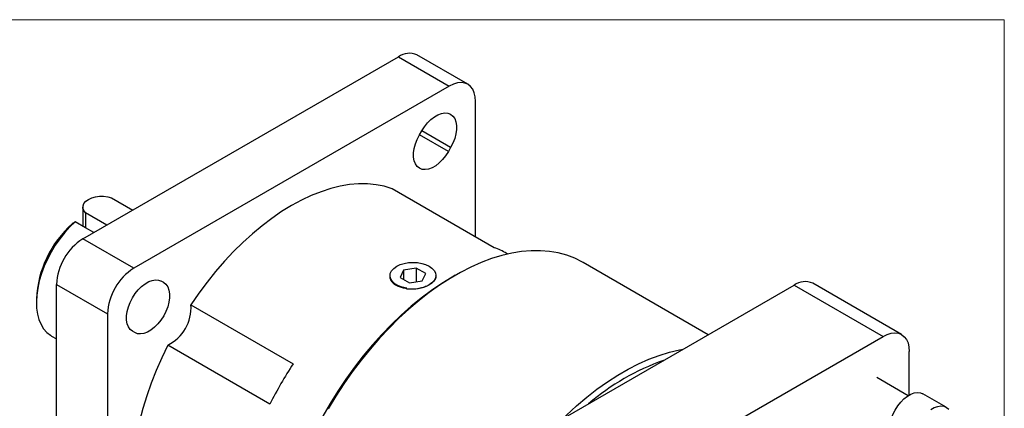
# Model space of a CAD drawing. Header units: millimetres. Extents: x 0 to 864, y 0 to 559.
# Tile 18 of 18: x 693 to 864, y 492 to 559. Entities that reach past the tile are written whole.
import ezdxf

# ---------------------------------------------------------------- set-up
doc = ezdxf.new("R2010")
doc.units = ezdxf.units.MM
doc.header["$LTSCALE"] = 2
doc.linetypes.add('SLD-Solid', pattern=[0])

# ---------------------------------------------------------------- blocks, each defined once
blk = doc.blocks.new('Block2')
at = {"color": 7, "linetype": 'SLD-Solid', "lineweight": 18}
for p, q in [((0, 558.8), (863.6, 558.8)), ((863.6, 558.8), (863.6, 0))]:
    blk.add_line(p, q, dxfattribs=at)

msp = doc.modelspace()

# ---------------------------------------------------------------- linework, layer by layer
for p, q in [((704.3158, 520.8989), (758.8619, 552.3876)), ((758.8619, 552.3876), (767.6625, 547.3071)), ((770.8753, 547.6253), (762.0747, 552.7058)), ((767.6625, 547.3071), (713.1164, 515.8184)), ((772.2065, 521.2473), (772.2065, 544.6831)), ((762.4951, 538.8878), (762.8888, 539.5697)), ((767.8926, 536.6802), (762.8884, 539.569)), ((767.4989, 535.9983), (762.4947, 538.8871)), ((767.8926, 536.6802), (767.4989, 535.9983)), ((775.4436, 519.3786), (757.7704, 529.5811)), ((709.2639, 528.0129), (712.9514, 525.8841)), ((704.3161, 526.3851), (704.3161, 523.095)), ((708.4613, 523.292), (704.7737, 525.4208)), ((704.7737, 525.4208), (704.7737, 522.8308)), ((704.7737, 522.8308), (703.0129, 523.8473)), ((706.218, 521.997), (704.7737, 522.8308)), ((713.1164, 515.8184), (704.3158, 520.8989)), ((777.7456, 518.2904), (777.5619, 518.3965)), ((761.9594, 515.8335), (759.7497, 515.4917)), ((763.5771, 514.8996), (761.9594, 515.8335)), ((761.9594, 515.8335), (761.9594, 513.4653)), ((812.4125, 504.334), (790.8168, 516.8009)), ((757.4053, 514.5296), (757.4071, 514.4444)), ((759.7497, 515.4917), (759.1576, 514.216)), ((759.1576, 514.216), (760.7753, 513.2822)), ((759.7497, 515.4917), (759.7497, 513.8742)), ((762.985, 513.624), (763.5771, 514.8996)), ((765.3277, 514.4494), (765.3294, 514.5296)), ((768.6902, 514.6074), (768.1514, 514.2963)), ((699.7718, 513.0284), (708.5724, 507.9479)), ((699.7718, 450.0406), (699.7718, 513.0284)), ((718.2839, 513.3652), (717.8773, 513.6)), ((717.8902, 513.5926), (718.2839, 513.3652)), ((760.3425, 512.2264), (760.3418, 512.3481)), ((760.7753, 513.2822), (762.985, 513.624)), ((772.7113, 481.415), (827.2629, 512.9069)), ((827.2629, 512.9069), (842.6346, 504.0331)), ((845.8474, 504.3512), (830.4758, 513.2251)), ((696.2777, 510.5405), (696.2777, 509.9184)), ((723.0085, 509.5134), (740.6816, 499.3109)), ((708.5724, 507.9479), (708.5724, 444.9601)), ((698.9085, 504.1037), (699.7718, 503.6054)), ((713.2801, 504.6984), (712.8864, 504.9258)), ((788.083, 472.5411), (842.6346, 504.0331)), ((736.6507, 492.3292), (718.9776, 502.5317)), ((847.1786, 493.9198), (847.1786, 501.409)), ((846.9612, 493.7885), (841.552, 496.9111)), ((853.571, 491.8057), (849.5299, 494.1386))]:
    msp.add_line(p, q)
at = {"flags": 128}
for points in [[(772.2065, 544.6831), (772.1506, 545.4716), (771.9841, 546.1762), (771.7113, 546.7794), (771.3387, 547.2664), (770.8756, 547.6251), (770.3334, 547.8469), (769.7254, 547.9261), (769.0667, 547.8609), (768.3733, 547.6529), (767.6625, 547.3071)], [(762.8888, 539.5697), (763.3612, 540.3003), (763.8954, 540.9647), (764.4749, 541.5429), (765.0823, 542.0172), (765.699, 542.3732), (766.3064, 542.6002), (766.886, 542.6912), (767.4201, 542.6434), (767.8926, 542.4584), (768.289, 542.1416), (768.5974, 541.7029), (768.8083, 541.1554), (768.9154, 540.5158), (768.9154, 539.8036), (768.8083, 539.0404), (768.5974, 538.2494), (768.289, 537.4546), (767.8926, 536.6802)], [(767.4989, 535.9983), (767.0264, 535.2677), (766.4923, 534.6033), (765.9127, 534.0251), (765.3053, 533.5508), (764.6886, 533.1948), (764.0812, 532.9678), (763.5017, 532.8768), (762.9675, 532.9246), (762.4951, 533.1096), (762.0986, 533.4263), (761.7903, 533.8651), (761.5793, 534.4126), (761.4722, 535.0521), (761.4722, 535.7643), (761.5793, 536.5276), (761.7903, 537.3186), (762.0986, 538.1134), (762.4951, 538.8878)], [(757.7704, 529.5811), (756.4106, 529.9919), (754.9893, 530.2677), (753.5119, 530.4073), (751.9841, 530.4102), (750.4117, 530.2764), (748.8008, 530.0065), (747.1577, 529.6013), (745.4885, 529.0626), (743.7997, 528.3924), (742.0979, 527.5932), (740.3895, 526.6681), (738.6811, 525.6207), (736.9792, 524.4549), (735.2904, 523.1754), (733.6213, 521.7869), (731.9781, 520.2949), (730.3672, 518.705), (728.7949, 517.0234), (727.2671, 515.2565), (725.7896, 513.4111), (724.3683, 511.4943), (723.0085, 509.5134)], [(704.7737, 525.4208), (704.4771, 525.7993), (704.3308, 526.2061), (704.3417, 526.6215), (704.5095, 527.0255), (704.826, 527.3987), (705.276, 527.7229), (705.8377, 527.9827), (706.484, 528.1654), (707.1839, 528.2623), (707.9035, 528.2686), (708.6082, 528.1841), (709.2639, 528.0129)], [(703.0129, 523.8473), (702.0802, 522.9672), (701.1853, 521.9937), (700.3387, 520.9384), (699.5504, 519.8138), (698.83, 518.6333), (698.1859, 517.4109), (697.6257, 516.161), (697.1562, 514.8986), (696.7828, 513.6386), (696.5101, 512.396), (696.3412, 511.1856), (696.2782, 510.0216), (696.3218, 508.918), (696.4715, 507.8877), (696.7255, 506.9432), (697.0808, 506.0955), (697.5332, 505.3547), (698.0774, 504.7297), (698.7067, 504.2279), (698.9085, 504.1037)], [(790.8168, 516.8009), (790.6587, 516.8909), (789.3385, 517.5473), (787.9497, 518.0738), (786.4969, 518.4688), (784.9851, 518.731), (783.4191, 518.8595), (781.8042, 518.8538), (780.1457, 518.714), (778.4492, 518.4406), (776.7204, 518.0344), (774.9648, 517.4969), (773.1884, 516.8297), (771.3971, 516.0351), (769.5969, 515.1158), (767.7936, 514.0748), (765.9933, 512.9156), (764.202, 511.642), (762.4257, 510.2582), (760.6701, 508.7688), (758.9412, 507.1789), (757.2448, 505.4936), (755.5863, 503.7185), (753.9714, 501.8597), (752.4054, 499.9232), (750.8935, 497.9154), (749.4408, 495.8431), (748.052, 493.7131), (746.7318, 491.5325)], [(760.3041, 512.3543), (759.5372, 512.529), (758.8495, 512.7915), (758.2708, 513.1306), (757.8262, 513.5314), (757.535, 513.9767), (757.4096, 514.4471), (757.4556, 514.9223), (757.6709, 515.3818), (758.0463, 515.8055), (758.5655, 516.1753)], [(758.5655, 516.1753), (759.166, 516.4597), (759.851, 516.6711), (760.5943, 516.8013), (761.3673, 516.8453), (762.1404, 516.8013), (762.8837, 516.6711), (763.5687, 516.4597), (764.1692, 516.1753), (764.662, 515.8286), (765.0281, 515.4332), (765.2536, 515.0041), (765.3297, 514.5578), (765.2536, 514.1115), (765.0281, 513.6824), (764.662, 513.287), (764.1692, 512.9403)], [(768.1514, 514.2963), (766.3686, 513.207), (764.5868, 511.9984), (762.817, 510.6774), (761.0654, 509.2485), (759.3377, 507.7166), (757.6399, 506.0868), (755.9776, 504.3646), (754.3566, 502.5559), (752.7822, 500.6668), (751.2599, 498.7037), (749.7948, 496.6732), (748.3917, 494.5822), (747.0556, 492.4378), (745.7909, 490.2472)], [(712.8864, 504.9258), (712.4899, 505.2425), (712.1816, 505.6812), (711.9706, 506.2287), (711.8635, 506.8683), (711.8635, 507.5805), (711.9706, 508.3437), (712.1816, 509.1347), (712.4899, 509.9295), (712.8864, 510.704), (713.3588, 511.4345), (713.893, 512.0989), (714.4725, 512.6771), (715.0799, 513.1514), (715.6966, 513.5075), (716.304, 513.7344), (716.8836, 513.8254), (717.4177, 513.7776), (717.8902, 513.5926)], [(718.2839, 513.3652), (718.6803, 513.0485), (718.9887, 512.6098), (719.1996, 512.0623), (719.3067, 511.4227), (719.3067, 510.7105), (719.1996, 509.9473), (718.9887, 509.1563), (718.6803, 508.3615), (718.2839, 507.587), (717.8114, 506.8565), (717.2773, 506.1921), (716.6977, 505.6139), (716.0903, 505.1396), (715.4736, 504.7835), (714.8662, 504.5566), (714.2867, 504.4656), (713.7525, 504.5134), (713.2801, 504.6984)], [(842.6346, 504.0331), (843.3454, 504.3788), (844.0387, 504.5869), (844.6975, 504.6521), (845.3055, 504.5728), (845.8477, 504.3511), (846.3107, 503.9923), (846.6833, 503.5053), (846.9562, 502.9021), (847.1226, 502.1976), (847.1786, 501.409)], [(718.9776, 502.5317), (717.942, 500.3636), (716.9926, 498.1742), (716.1332, 495.972), (715.3668, 493.7653), (714.6966, 491.5627), (714.1251, 489.3727), (713.6545, 487.2035), (713.2866, 485.0636), (713.0228, 482.9612), (712.8641, 480.9043), (712.8111, 478.9009), (712.8641, 476.9587), (713.0228, 475.0851), (713.2866, 473.2873), (713.6545, 471.5722), (714.1251, 469.9464), (714.6966, 468.4162), (715.3668, 466.9873), (716.1332, 465.6655), (716.9926, 464.4556), (717.942, 463.3623), (718.9776, 462.3899)], [(787.3075, 489.8411), (787.9295, 490.4443), (789.6584, 492.0343), (791.4139, 493.5236), (793.1903, 494.9074), (794.9816, 496.181), (796.7819, 497.3403), (798.5851, 498.3813), (800.3854, 499.3006), (802.1767, 500.0951), (803.9531, 500.7623), (805.7086, 501.2999), (807.4375, 501.706), (808.0595, 501.8211)], [(844.7678, 485.8895), (844.516, 486.0695), (844.1834, 486.4594), (843.9461, 486.9634), (843.8118, 487.5656), (843.7847, 488.2464), (843.8657, 488.9841), (844.0523, 489.7548), (844.3384, 490.5339), (844.7148, 491.2963), (845.1695, 492.0175), (845.6877, 492.6742), (846.253, 493.2455), (846.847, 493.7129), (847.4507, 494.0614), (848.0448, 494.2799), (848.61, 494.3612), (849.1283, 494.3028), (849.5299, 494.1386)], [(850.8881, 491.38), (851.4919, 491.7286), (852.0859, 491.947), (852.6511, 492.0283), (853.1694, 491.97), (853.6241, 491.7737), (854.0005, 491.446)]]:
    msp.add_lwpolyline(points, dxfattribs=at)
for centre, radius, start, end in [((760.7498, 549.7039), 3.2813, 66.185306, 125.125153), ((714.9055, 509.6104), 18.651, 131.799643, 177.14172), ((709.567, 512.6201), 9.8037, 122.386856, 177.613144), ((771.0035, 507.026), 13.1264, 60.024168, 70.229271), ((718.3676, 507.5396), 9.8037, 122.386856, 177.613144), ((761.374, 518.3428), 6.0828, 260.219266, 297.356581), ((829.142, 510.3128), 3.2032, 65.392714, 125.917745), ((715.7832, 509.0304), 7.2414, 296.175679, 3.824321), ((796.9393, 462.1761), 67.4086, 146.571777, 153.428223), ((818.2548, 461.4411), 40.7634, 109.401059, 130.593565)]:
    msp.add_arc(centre, radius, start, end)
for points in [[(703.0129, 523.8473), (702.8331, 523.7367), (702.6535, 523.6257), (702.4741, 523.5144)], [(760.3398, 512.3596), (760.3279, 512.3578), (760.316, 512.356), (760.3041, 512.3543)]]:
    msp.add_open_spline(points, degree=3)
for points, knots in [([(757.7728, 513.4548), (757.5971, 513.7135), (757.3788, 514.0353), (757.4371, 514.3764), (757.4485, 514.4432)], [0, 0, 0, 0, 0.8041541, 1, 1, 1, 1]), ([(765.3125, 514.4485), (765.3171, 514.4311), (765.3847, 514.1774), (765.0923, 513.6826), (764.61, 513.2048), (764.2359, 512.9804), (764.1692, 512.9403)], [0, 0, 0, 0, 0.03209194, 0.46900745, 0.90530751, 1, 1, 1, 1]), ([(757.7728, 513.4548), (757.8933, 513.3159), (758.043, 513.184), (758.3875, 512.9452), (758.5826, 512.8377), (759.0195, 512.6474), (759.2572, 512.5667), (759.7588, 512.437), (760.0265, 512.3871), (760.3041, 512.3543)], [0, 0, 0, 0, 0.25, 0.25, 0.5, 0.5, 0.75, 0.75, 1, 1, 1, 1]), ([(764.1692, 512.9403), (763.922, 512.7976), (763.6481, 512.6729), (763.1985, 512.5124), (763.0409, 512.4632), (762.7206, 512.3767), (762.5573, 512.3392), (762.0581, 512.2438), (761.7081, 512.203), (761.0203, 512.1751), (760.6797, 512.1867), (760.3425, 512.2264)], [0, 0, 0, 0, 0.25, 0.25, 0.375, 0.375, 0.5, 0.5, 0.75, 0.75, 1, 1, 1, 1])]:
    msp.add_open_spline(points, degree=3, knots=knots)

# ---------------------------------------------------------------- block references
at = {"color": 7, "linetype": 'Continuous'}
msp.add_blockref('Block2', (0, 0), dxfattribs=at)

doc.saveas('drawing.dxf')
